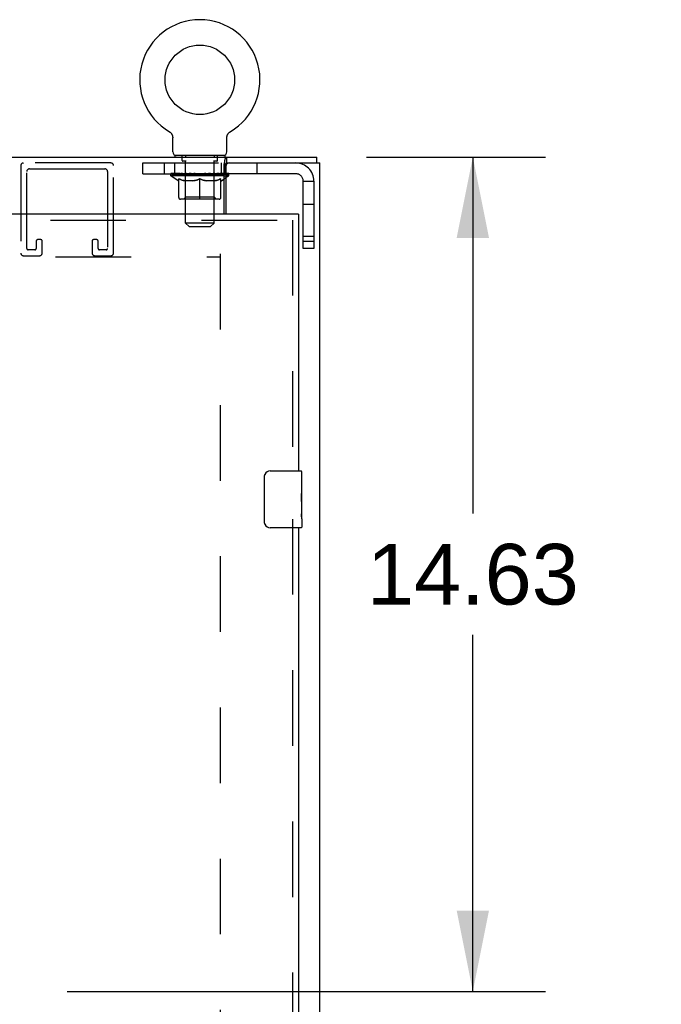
# Model space of a CAD drawing. Header units: inches. Extents: x 0 to 241, y 0 to 156.
# Tile 50 of 70: x 113 to 124, y 100 to 117. Entities that reach past the tile are written whole.
import ezdxf

# ---------------------------------------------------------------- set-up
doc = ezdxf.new("R2010")
doc.units = ezdxf.units.IN
doc.header["$LTSCALE"] = 13.251942
doc.header["$MEASUREMENT"] = 0
doc.linetypes.add('HIDDEN', pattern=[0.2, 0.1, -0.1])
doc.layers.get('0').update_dxf_attribs({"linetype": 'CONTINUOUS'})
for name, color, linetype in [('DEFAULT_2', 8, 'HIDDEN'), ('DIMENSIONS', 7, 'CONTINUOUS'), ('SLAVE_DOOR_ASSEMBLY', 7, 'CONTINUOUS')]:
    doc.layers.add(name, color=color, linetype=linetype)
doc.styles.get("Standard").update_dxf_attribs({"font": 'arial.ttf'})
doc.dimstyles.new('DIMSTYLE_1', dxfattribs={"dimtxt": 1.06299, "dimasz": 1.41732, "dimexe": 0.09, "dimexo": 0.07, "dimgap": 0.0375, "dimtad": 0, "dimtih": 1, "dimtoh": 1, "dimzin": 4, "dimdsep": 46, "dimtxsty": 'Standard', "dimblk": '_FILLED', "dimblk1": '_FILLED', "dimblk2": '_FILLED', "dimcen": 0.09, "dimazin": 1, "dimtfac": 1, "dimtdec": 3, "dimtofl": 0, "dimtmove": 0, "dimatfit": 3, "dimldrblk": '_FILLED', "dimfxl": 0, "dimtolj": 1, "dimtzin": 4, "dimarcsym": 0})

# ---------------------------------------------------------------- blocks, each defined once
blk = doc.blocks.new('_FILLED')
at = {"color": 0, "linetype": 'ByBlock'}
blk.add_solid([(0, 0), (-1, 0.2), (-1, -0.2)], dxfattribs=at)
blk = doc.blocks.new('*D3')
at = {"layer": 'DIMENSIONS', "color": 2, "linetype": 'Continuous'}
for p, q in [((118.901, 114.373), (122.039, 114.373)), ((120.763, 114.373), (120.763, 108.123)), ((120.763, 99.748), (120.763, 105.997)), ((113.651, 99.748), (122.039, 99.748))]:
    blk.add_line(p, q, dxfattribs=at)
at = {"layer": 'DIMENSIONS', "color": 2, "linetype": 'Continuous', "xscale": 1.41732, "yscale": 1.41732, "zscale": 1.41732}
for p, rotation in [((120.763, 114.373), 90), ((120.763, 99.748), 270)]:
    blk.add_blockref('_FILLED', p, dxfattribs=dict(at, rotation=rotation))
at = {"layer": 'DIMENSIONS', "color": 2, "linetype": 'Continuous', "insert": (120.763, 107.592), "char_height": 1.063, "width": 3.71454, "attachment_point": 2, "line_spacing_factor": 0.9}
blk.add_mtext('14.63', dxfattribs=at)
blk = doc.blocks.new('*D19')
at = {"layer": 'DIMENSIONS', "color": 2, "linetype": 'Continuous'}
for p, q in [((112.659, 94.068), (112.659, 91.762)), ((112.659, 93.038), (109.824, 93.038)), ((117.706, 93.038), (120.647, 93.038))]:
    blk.add_line(p, q, dxfattribs=at)
at = {"layer": 'DIMENSIONS', "color": 2, "linetype": 'Continuous', "xscale": 1.41732, "yscale": 1.41732, "zscale": 1.41732}
blk.add_blockref('_FILLED', (112.659, 93.038), dxfattribs=at)
at = {"layer": 'DIMENSIONS', "color": 2, "linetype": 'Continuous', "xscale": 1.41732, "yscale": 1.41732, "zscale": 1.41732, "rotation": 180}
blk.add_blockref('_FILLED', (117.706, 93.038), dxfattribs=at)
at = {"layer": 'DIMENSIONS', "color": 2, "linetype": 'Continuous', "insert": (121.178, 93.569), "char_height": 1.063, "width": 2.88865, "attachment_point": 1, "line_spacing_factor": 0.9}
blk.add_mtext('5.05', dxfattribs=at)

msp = doc.modelspace()

# ---------------------------------------------------------------- linework, layer by layer
at = {"color": 7, "linetype": 'Continuous'}
for p, q in [((115.44, 114.82), (115.44, 114.82)), ((115.44, 114.82), (115.443, 114.818)), ((115.443, 114.818), (115.446, 114.816)), ((115.446, 114.816), (115.447, 114.815)), ((115.447, 114.815), (115.451, 114.812)), ((115.451, 114.812), (115.454, 114.81)), ((115.454, 114.81), (115.458, 114.807)), ((115.458, 114.807), (115.461, 114.804)), ((115.461, 114.804), (115.464, 114.801)), ((115.464, 114.801), (115.467, 114.798)), ((115.467, 114.798), (115.47, 114.795)), ((115.47, 114.795), (115.473, 114.792)), ((115.473, 114.792), (115.476, 114.788)), ((115.476, 114.788), (115.478, 114.785)), ((115.478, 114.785), (115.481, 114.781)), ((115.481, 114.781), (115.483, 114.777)), ((115.483, 114.777), (115.485, 114.774)), ((116.468, 114.774), (116.47, 114.777)), ((116.47, 114.777), (116.472, 114.781)), ((116.472, 114.781), (116.475, 114.785)), ((116.475, 114.785), (116.477, 114.788)), ((116.477, 114.788), (116.48, 114.792)), ((116.48, 114.792), (116.483, 114.795)), ((116.483, 114.795), (116.486, 114.798)), ((116.486, 114.798), (116.489, 114.801)), ((116.489, 114.801), (116.492, 114.804)), ((116.492, 114.804), (116.495, 114.807)), ((116.495, 114.807), (116.499, 114.81)), ((116.499, 114.81), (116.502, 114.812)), ((116.502, 114.812), (116.506, 114.815)), ((116.506, 114.815), (116.507, 114.816)), ((116.506, 114.815), (116.507, 114.816)), ((116.507, 114.816), (116.51, 114.818)), ((116.51, 114.818), (116.513, 114.82)), ((116.513, 114.82), (116.513, 114.82)), ((115.485, 114.774), (115.487, 114.77)), ((115.487, 114.77), (115.489, 114.766)), ((115.489, 114.766), (115.491, 114.762)), ((115.491, 114.762), (115.493, 114.758)), ((115.493, 114.758), (115.494, 114.754)), ((115.494, 114.754), (115.496, 114.75)), ((115.496, 114.75), (115.497, 114.746)), ((115.502, 114.463), (115.502, 114.712)), ((116.452, 114.712), (116.452, 114.716)), ((116.452, 114.463), (116.452, 114.712)), ((116.455, 114.742), (116.456, 114.746)), ((116.456, 114.746), (116.457, 114.75)), ((116.457, 114.75), (116.459, 114.754)), ((116.459, 114.754), (116.46, 114.758)), ((116.46, 114.758), (116.462, 114.762)), ((116.462, 114.762), (116.464, 114.766)), ((116.464, 114.766), (116.466, 114.77)), ((116.466, 114.77), (116.468, 114.774)), ((115.539, 114.403), (115.539, 114.373)), ((116.414, 114.403), (115.539, 114.403)), ((116.414, 114.403), (116.414, 114.373)), ((116.453, 114.269), (116.453, 114.373)), ((116.453, 114.269), (116.495, 114.269)), ((118.029, 114.269), (118.029, 114.373)), ((116.404, 114.046), (116.435, 114.046)), ((116.404, 113.99), (116.435, 114.012)), ((116.415, 114.078), (116.415, 114.081))]:
    msp.add_line(p, q, dxfattribs=at)
at = {"color": 3, "linetype": 'Continuous'}
for p, q in [((47.267, 114.373), (118.029, 114.373)), ((116.495, 114.269), (118.081, 114.269)), ((118.081, 43.611), (118.081, 114.269)), ((116.404, 113.373), (116.404, 114.248)), ((116.435, 114.209), (116.435, 113.373)), ((116.435, 114.081), (116.404, 114.081))]:
    msp.add_line(p, q, dxfattribs=at)
at = {"color": 7, "linetype": 'Continuous'}
for points in [[(115.497, 114.746), (115.498, 114.742), (115.499, 114.737), (115.5, 114.733), (115.5, 114.729), (115.501, 114.724), (115.501, 114.72), (115.501, 114.716), (115.502, 114.712)], [(115.501, 114.72), (115.501, 114.716), (115.502, 114.712)], [(116.452, 114.716), (116.452, 114.72), (116.452, 114.724), (116.453, 114.729), (116.453, 114.733), (116.454, 114.737), (116.455, 114.742)], [(116.452, 114.716), (116.452, 114.72), (116.452, 114.724), (116.453, 114.729), (116.453, 114.733)], [(116.435, 114.244), (116.436, 114.248), (116.437, 114.251), (116.439, 114.255), (116.44, 114.258), (116.441, 114.26), (116.443, 114.263), (116.445, 114.265), (116.446, 114.267), (116.448, 114.268), (116.45, 114.268), (116.452, 114.269), (116.453, 114.269)], [(116.404, 114.197), (116.406, 114.198), (116.408, 114.2), (116.411, 114.201), (116.413, 114.204), (116.416, 114.206), (116.418, 114.209), (116.42, 114.212), (116.422, 114.215), (116.424, 114.218), (116.426, 114.222), (116.427, 114.225), (116.429, 114.229), (116.43, 114.233), (116.432, 114.237), (116.435, 114.244)]]:
    msp.add_lwpolyline(points, dxfattribs=at)
at = {"color": 3, "linetype": 'Continuous'}
for points in [[(116.404, 114.248), (116.405, 114.252), (116.406, 114.255), (116.408, 114.26), (116.409, 114.265), (116.411, 114.271), (116.412, 114.277), (116.413, 114.284), (116.414, 114.29), (116.416, 114.303)], [(116.416, 114.303), (116.417, 114.31), (116.418, 114.316), (116.419, 114.323), (116.42, 114.329), (116.422, 114.335), (116.423, 114.341), (116.425, 114.346), (116.427, 114.351), (116.428, 114.355), (116.43, 114.359), (116.433, 114.362), (116.436, 114.365), (116.438, 114.368), (116.441, 114.37), (116.444, 114.371), (116.448, 114.372), (116.451, 114.373), (116.453, 114.373)]]:
    msp.add_lwpolyline(points, dxfattribs=at)
at = {"color": 7, "linetype": 'Continuous'}
msp.add_circle((115.977, 115.727), 0.609, dxfattribs=at)
for centre, radius, start, end in [((115.977, 115.727), 1.054, 300.3993, 239.6007), ((115.562, 114.463), 0.06, 180, 270), ((116.392, 114.463), 0.06, 270, 360)]:
    msp.add_arc(centre, radius, start, end, dxfattribs=at)
at = {"color": 3, "linetype": 'Continuous'}
msp.add_arc((116.495, 114.209), 0.06, 90, 180, dxfattribs=at)
at = {"color": 7, "linetype": 'Continuous'}
for major_axis, ratio, start_param, end_param in [((0.506, -0.02), 0.046319, 0.525406, 0.568608), ((0.506, -0.015), 0.052395, 0.441442, 0.459894)]:
    msp.add_ellipse((115.977, 114.083), major_axis=major_axis, ratio=ratio, start_param=start_param, end_param=end_param, dxfattribs=at)
at = {"layer": 'DEFAULT_2', "color": 8, "linetype": 'HIDDEN'}
for p, q in [((115.44, 114.82), (115.44, 114.82)), ((115.446, 114.816), (115.447, 114.815)), ((116.513, 114.82), (116.513, 114.82)), ((114.418, 114.269), (112.885, 114.269)), ((114.977, 114.081), (114.977, 114.269)), ((114.977, 114.269), (116.453, 114.269)), ((115.352, 114.269), (115.352, 114.081)), ((115.539, 114.081), (115.539, 114.269)), ((115.667, 114.313), (115.667, 114.393)), ((115.736, 114.303), (115.677, 114.303)), ((115.727, 114.403), (115.727, 114.373)), ((115.728, 113.213), (115.728, 114.293)), ((116.277, 114.303), (116.217, 114.303)), ((116.226, 113.213), (116.226, 114.293)), ((116.227, 114.403), (116.227, 114.373)), ((116.287, 114.313), (116.287, 114.393)), ((116.352, 114.269), (116.352, 114.081)), ((116.414, 114.081), (116.414, 114.269)), ((116.977, 114.269), (116.977, 114.081)), ((112.839, 114.223), (112.839, 112.69)), ((112.943, 112.771), (112.943, 114.119)), ((112.989, 114.165), (114.314, 114.165)), ((114.36, 114.119), (114.36, 112.771)), ((114.464, 112.69), (114.464, 114.223)), ((114.977, 114.081), (116.404, 114.081)), ((115.47, 114.046), (115.47, 114.083)), ((116.404, 114.046), (115.47, 114.046)), ((115.598, 113.956), (115.47, 114.046)), ((115.478, 114.078), (115.478, 114.083)), ((115.485, 114.075), (115.485, 114.078)), ((115.485, 114.075), (116.468, 114.075)), ((115.492, 114.075), (115.492, 114.078)), ((115.493, 114.075), (115.493, 114.078)), ((115.501, 114.078), (115.501, 114.083)), ((115.514, 114.075), (115.514, 114.078)), ((115.515, 114.075), (115.515, 114.078)), ((115.538, 114.078), (115.538, 114.083)), ((115.55, 114.075), (115.55, 114.078)), ((115.552, 114.075), (115.552, 114.078)), ((115.715, 114.077), (115.554, 114.077)), ((115.589, 114.078), (115.589, 114.083)), ((115.59, 114.075), (115.59, 114.077)), ((115.59, 114.075), (115.59, 114.077)), ((115.593, 114.075), (115.593, 114.077)), ((115.598, 113.956), (115.606, 113.956)), ((115.599, 114.075), (115.599, 114.078)), ((115.599, 114.075), (115.599, 114.077)), ((115.601, 114.075), (115.601, 114.078)), ((115.604, 114.075), (115.604, 114.078)), ((115.606, 113.666), (115.606, 113.991)), ((115.607, 114.075), (115.607, 114.077)), ((115.619, 114.075), (115.619, 114.077)), ((115.633, 114.075), (115.633, 114.077)), ((115.634, 114.075), (115.634, 114.08)), ((115.65, 114.075), (115.65, 114.077)), ((115.651, 114.078), (115.651, 114.083)), ((115.659, 114.075), (115.659, 114.078)), ((115.662, 114.075), (115.662, 114.078)), ((115.67, 114.075), (115.67, 114.077)), ((115.679, 114.075), (115.679, 114.081)), ((115.691, 114.075), (115.691, 114.077)), ((115.693, 114.075), (115.693, 114.077)), ((115.715, 114.075), (115.715, 114.077)), ((115.769, 114.077), (115.719, 114.077)), ((115.864, 113.956), (115.72, 113.956)), ((115.723, 114.078), (115.723, 114.083)), ((115.727, 113.668), (115.727, 114.043)), ((115.729, 114.075), (115.729, 114.078)), ((115.733, 114.075), (115.733, 114.078)), ((115.737, 114.075), (115.737, 114.082)), ((115.741, 114.075), (115.741, 114.077)), ((115.749, 114.075), (115.749, 114.077)), ((115.769, 114.075), (115.769, 114.077)), ((115.829, 114.077), (115.781, 114.077)), ((115.798, 114.075), (115.798, 114.077)), ((115.803, 114.078), (115.803, 114.083)), ((115.806, 114.075), (115.806, 114.078)), ((115.808, 114.075), (115.808, 114.082)), ((115.81, 114.075), (115.81, 114.078)), ((115.816, 114.075), (115.816, 114.078)), ((115.829, 114.075), (115.829, 114.077)), ((115.893, 114.077), (115.849, 114.077)), ((115.86, 114.075), (115.86, 114.077)), ((115.885, 114.077), (115.977, 114.083)), ((115.889, 114.078), (115.889, 114.083)), ((115.889, 114.078), (115.889, 114.083)), ((115.889, 114.083), (115.889, 114.083)), ((115.889, 114.075), (115.889, 114.078)), ((115.892, 114.075), (115.892, 114.078)), ((115.893, 114.075), (115.893, 114.078)), ((115.893, 114.075), (115.893, 114.077)), ((115.96, 114.077), (115.921, 114.077)), ((115.926, 114.075), (115.926, 114.077)), ((115.96, 114.075), (115.96, 114.077)), ((115.974, 114.078), (115.974, 114.078)), ((115.974, 114.075), (115.974, 114.078)), ((115.974, 114.075), (115.974, 114.078)), ((115.977, 114.078), (115.977, 114.083)), ((115.977, 113.637), (115.977, 113.991)), ((115.979, 114.075), (115.979, 114.078)), ((115.979, 114.075), (115.979, 114.078)), ((115.979, 114.078), (115.979, 114.078)), ((115.98, 114.077), (116.032, 114.077)), ((115.993, 114.075), (115.993, 114.077)), ((116.006, 114.077), (116.006, 114.081)), ((116.006, 114.081), (116.068, 114.077)), ((116.023, 114.077), (116.023, 114.08)), ((116.027, 114.075), (116.027, 114.077)), ((116.06, 114.075), (116.06, 114.078)), ((116.06, 114.075), (116.06, 114.077)), ((116.06, 114.077), (116.104, 114.077)), ((116.061, 114.075), (116.061, 114.078)), ((116.064, 114.083), (116.064, 114.083)), ((116.064, 114.078), (116.064, 114.083)), ((116.064, 114.078), (116.064, 114.083)), ((116.064, 114.075), (116.064, 114.078)), ((116.233, 113.956), (116.089, 113.956)), ((116.093, 114.075), (116.093, 114.077)), ((116.124, 114.075), (116.124, 114.077)), ((116.124, 114.077), (116.172, 114.077)), ((116.137, 114.075), (116.137, 114.078)), ((116.143, 114.075), (116.143, 114.078)), ((116.145, 114.075), (116.145, 114.082)), ((116.147, 114.075), (116.147, 114.078)), ((116.15, 114.078), (116.15, 114.083)), ((116.155, 114.075), (116.155, 114.077)), ((116.184, 114.075), (116.184, 114.077)), ((116.184, 114.077), (116.234, 114.077)), ((116.204, 114.075), (116.204, 114.077)), ((116.212, 114.075), (116.212, 114.077)), ((116.216, 114.075), (116.216, 114.082)), ((116.22, 114.075), (116.22, 114.078)), ((116.224, 114.075), (116.224, 114.078)), ((116.227, 113.668), (116.227, 114.043)), ((116.23, 114.078), (116.23, 114.083)), ((116.238, 114.075), (116.238, 114.077)), ((116.238, 114.077), (116.399, 114.077)), ((116.26, 114.075), (116.26, 114.077)), ((116.262, 114.075), (116.262, 114.077)), ((116.274, 114.075), (116.274, 114.081)), ((116.283, 114.075), (116.283, 114.077)), ((116.291, 114.075), (116.291, 114.078)), ((116.294, 114.075), (116.294, 114.078)), ((116.302, 114.078), (116.302, 114.083)), ((116.303, 114.075), (116.303, 114.077)), ((116.319, 114.075), (116.319, 114.08)), ((116.32, 114.075), (116.32, 114.077)), ((116.334, 114.075), (116.334, 114.077)), ((116.346, 114.075), (116.346, 114.077)), ((116.347, 113.666), (116.347, 113.991)), ((116.347, 113.956), (116.355, 113.956)), ((116.349, 114.075), (116.349, 114.078)), ((116.352, 114.075), (116.352, 114.078)), ((116.354, 114.075), (116.354, 114.077)), ((116.355, 114.075), (116.355, 114.078)), ((116.355, 113.956), (116.404, 113.99)), ((116.36, 114.075), (116.36, 114.077)), ((116.363, 114.075), (116.363, 114.077)), ((116.363, 114.075), (116.363, 114.077)), ((116.364, 114.078), (116.364, 114.083)), ((116.401, 114.075), (116.401, 114.078)), ((116.403, 114.075), (116.403, 114.078)), ((116.415, 114.081), (116.415, 114.083)), ((117.659, 114.081), (116.435, 114.081)), ((116.435, 114.012), (116.483, 114.046)), ((116.483, 114.046), (116.435, 114.046)), ((116.438, 114.075), (116.438, 114.078)), ((116.439, 114.075), (116.439, 114.078)), ((116.452, 114.078), (116.452, 114.083)), ((116.46, 114.075), (116.46, 114.078)), ((116.461, 114.075), (116.461, 114.078)), ((116.468, 114.075), (116.468, 114.078)), ((116.475, 114.078), (116.475, 114.083)), ((116.483, 114.046), (116.483, 114.083)), ((117.789, 113.951), (117.977, 113.951)), ((117.789, 112.768), (117.789, 113.951)), ((117.977, 113.951), (117.977, 112.768)), ((116.317, 113.637), (115.636, 113.637)), ((115.727, 113.668), (115.695, 113.637)), ((116.227, 113.668), (115.727, 113.668)), ((116.227, 113.668), (116.258, 113.637)), ((117.789, 113.55), (117.977, 113.55)), ((116.226, 113.213), (115.728, 113.213)), ((115.788, 113.153), (115.728, 113.213)), ((115.788, 113.153), (116.166, 113.153)), ((116.166, 113.153), (116.226, 113.213)), ((113.11, 112.902), (113.11, 112.771)), ((113.191, 112.925), (113.133, 112.925)), ((113.214, 112.69), (113.214, 112.902)), ((114.089, 112.902), (114.089, 112.69)), ((114.17, 112.925), (114.112, 112.925)), ((114.193, 112.771), (114.193, 112.902)), ((117.789, 112.988), (117.977, 112.988)), ((117.977, 112.893), (117.789, 112.893)), ((113.087, 112.748), (112.966, 112.748)), ((114.337, 112.748), (114.216, 112.748)), ((117.977, 112.768), (117.789, 112.768)), ((84.294, 112.623), (116.331, 112.623)), ((112.885, 112.644), (113.168, 112.644)), ((114.135, 112.644), (114.418, 112.644)), ((116.331, 112.675), (116.331, 45.205))]:
    msp.add_line(p, q, dxfattribs=at)
for points in [[(115.606, 113.991), (115.627, 113.983), (115.647, 113.976), (115.667, 113.97), (115.687, 113.964), (115.706, 113.96), (115.726, 113.956)], [(115.72, 113.956), (115.701, 113.96), (115.682, 113.965), (115.664, 113.97), (115.645, 113.976), (115.625, 113.983), (115.606, 113.99)], [(115.856, 113.956), (115.876, 113.96), (115.896, 113.965), (115.916, 113.97), (115.936, 113.976), (115.956, 113.983), (115.977, 113.991)], [(115.977, 113.99), (115.957, 113.982), (115.938, 113.976), (115.919, 113.97), (115.901, 113.965), (115.882, 113.96), (115.864, 113.956)], [(115.977, 113.991), (115.997, 113.983), (116.018, 113.976), (116.038, 113.97), (116.058, 113.965), (116.078, 113.96), (116.097, 113.956)], [(116.089, 113.956), (116.071, 113.96), (116.052, 113.965), (116.034, 113.97), (116.015, 113.976), (115.996, 113.983), (115.977, 113.99)], [(116.227, 113.956), (116.247, 113.96), (116.267, 113.965), (116.286, 113.97), (116.306, 113.976), (116.327, 113.983), (116.347, 113.991)], [(116.347, 113.99), (116.327, 113.983), (116.308, 113.976), (116.289, 113.97), (116.27, 113.965), (116.252, 113.96), (116.233, 113.956)]]:
    msp.add_lwpolyline(points, dxfattribs=at)
for centre, radius, start, end in [((112.885, 114.223), 0.046, 90, 180), ((114.418, 114.223), 0.046, 0, 90), ((115.657, 114.393), 0.01, 0, 90), ((115.677, 114.313), 0.01, 180, 270), ((115.718, 114.293), 0.01, 0, 90), ((116.236, 114.293), 0.01, 90, 180), ((116.277, 114.313), 0.01, 270, 360), ((116.297, 114.393), 0.01, 90, 180), ((117.659, 113.951), 0.318, 0, 90), ((112.989, 114.119), 0.046, 90, 180), ((114.314, 114.119), 0.046, 0, 90), ((115.695, 114.043), 0.0318, 0, 90), ((116.258, 114.043), 0.0318, 90, 180), ((117.659, 113.951), 0.13, 0, 90), ((115.636, 113.666), 0.0296, 180, 270), ((116.317, 113.666), 0.0296, 270, 360), ((113.133, 112.902), 0.023, 90, 180), ((113.191, 112.902), 0.023, 0, 90), ((114.112, 112.902), 0.023, 90, 180), ((114.17, 112.902), 0.023, 0, 90), ((112.966, 112.771), 0.023, 180, 270), ((113.087, 112.771), 0.023, 270, 360), ((114.216, 112.771), 0.023, 180, 270), ((114.337, 112.771), 0.023, 270, 360), ((112.885, 112.69), 0.046, 180, 270), ((113.168, 112.69), 0.046, 270, 360), ((114.135, 112.69), 0.046, 180, 270), ((114.418, 112.69), 0.046, 270, 360)]:
    msp.add_arc(centre, radius, start, end, dxfattribs=at)
for centre, major_axis, ratio, start_param, end_param in [((115.977, 114.083), (0.506, 0.005), 0.05963, 2.96643, 3.140963), ((115.454, 114.073), (0.158, 0), 0.060556, 0.430652, 1.470503), ((115.977, 114.083), (0.506, 0), 0.060556, -3.141593, -2.96706), ((115.454, 114.068), (0.158, 0.002), 0.05963, 1.376596, 1.469874), ((115.977, 114.083), (0.506, 0.011), 0.05688, 2.791345, 2.965878), ((115.435, 114.073), (0.158, 0.002), 0.05963, 0.25549, 1.295341), ((115.49, 114.073), (0.158, -0.002), 0.05963, 0.605815, 1.645666), ((115.977, 114.083), (0.506, -0.005), 0.05963, -2.96643, -2.791898), ((115.49, 114.068), (0.158, 0), 0.060556, 1.551758, 1.645036), ((115.435, 114.068), (0.158, 0.003), 0.05688, 1.20151, 1.294789), ((115.491, 114.07), (0.131, 0.001), 0.05963, 1.065228, 1.614276), ((115.475, 114.07), (0.131, 0.003), 0.05688, 0.890143, 1.43919), ((115.521, 114.07), (0.131, 0), 0.060556, 1.240391, 1.789438), ((115.977, 114.083), (0.506, 0.015), 0.052395, 2.616403, 2.790936), ((115.432, 114.073), (0.158, 0.003), 0.05688, 0.080405, 1.120256), ((115.54, 114.073), (0.158, -0.003), 0.05688, 0.7809, 1.820751), ((115.977, 114.083), (0.506, -0.011), 0.05688, -2.791345, -2.616812), ((115.54, 114.068), (0.158, -0.002), 0.05963, 1.72692, 1.820198), ((115.432, 114.068), (0.158, 0.005), 0.052395, 1.026568, 1.119847), ((115.474, 114.07), (0.131, 0.004), 0.052395, 0.715201, 1.264248), ((115.566, 114.07), (0.131, -0.001), 0.05963, 1.415553, 1.9646), ((115.977, 114.083), (0.506, 0.02), 0.046319, 2.441654, 2.616187), ((115.603, 114.073), (0.158, -0.005), 0.052395, 0.955842, 1.995693), ((115.446, 114.073), (0.158, 0.005), 0.052395, -0.094537, 0.945314), ((115.977, 114.083), (0.506, -0.015), 0.052395, -2.616403, -2.44187), ((115.603, 114.068), (0.158, -0.003), 0.05688, 1.902006, 1.995284), ((115.446, 114.068), (0.158, 0.006), 0.046319, 0.851819, 0.945098), ((115.489, 114.07), (0.131, 0.005), 0.046319, 0.540452, 1.089499), ((115.622, 114.07), (0.131, -0.003), 0.05688, 1.590638, 2.139686), ((115.977, 114.083), (0.506, 0.024), 0.038841, 2.267123, 2.441656), ((115.678, 114.073), (0.158, -0.006), 0.046319, 1.130591, 2.170442), ((115.475, 114.073), (0.158, 0.006), 0.046319, -0.269286, 0.770565), ((115.977, 114.083), (0.506, -0.02), 0.046319, -2.441654, -2.267121), ((115.678, 114.068), (0.158, -0.005), 0.052395, 2.076947, 2.170226), ((115.475, 114.068), (0.158, 0.007), 0.038841, 0.677289, 0.770567), ((115.519, 114.07), (0.131, 0.006), 0.038841, 0.365921, 0.914969), ((115.69, 114.07), (0.131, -0.004), 0.052395, 1.76558, 2.314627), ((115.977, 114.083), (0.506, 0.027), 0.030195, 2.09281, 2.267343), ((115.762, 114.073), (0.158, -0.007), 0.038841, 1.305122, 2.344973), ((115.52, 114.073), (0.158, 0.007), 0.038841, -0.443817, 0.596034), ((115.977, 114.083), (0.506, -0.024), 0.038841, -2.267123, -2.092591), ((115.762, 114.068), (0.158, -0.006), 0.046319, 2.251696, 2.344975), ((115.52, 114.068), (0.158, 0.008), 0.030195, 0.502975, 0.596254), ((115.562, 114.07), (0.131, 0.007), 0.030195, 0.191608, 0.740655), ((115.766, 114.07), (0.131, -0.005), 0.046319, 1.940329, 2.489376), ((115.579, 114.073), (0.158, 0.008), 0.030195, -0.61813, 0.421721), ((115.977, 114.083), (0.506, 0.029), 0.020645, 1.918687, 2.09322), ((115.852, 114.073), (0.158, -0.008), 0.030195, 1.479435, 2.519286), ((115.977, 114.083), (0.506, -0.027), 0.030195, -2.09281, -1.918277), ((115.852, 114.068), (0.158, -0.007), 0.038841, 2.426227, 2.519505), ((115.579, 114.068), (0.158, 0.009), 0.020645, 0.328852, 0.422131), ((115.618, 114.07), (0.131, 0.007), 0.020645, 0.017485, 0.566532), ((115.849, 114.07), (0.131, -0.006), 0.038841, 2.11486, 2.663907), ((115.65, 114.073), (0.158, 0.009), 0.020645, -0.792253, 0.247598), ((115.977, 114.083), (0.506, 0.03), 0.010478, 1.744704, 1.919237), ((115.946, 114.073), (0.158, -0.009), 0.020645, 1.653558, 2.693409), ((115.977, 114.083), (0.506, -0.029), 0.020645, -1.918687, -1.744154), ((115.946, 114.068), (0.158, -0.008), 0.030195, 2.60054, 2.693819), ((115.65, 114.068), (0.158, 0.009), 0.010478, 0.154869, 0.248148), ((115.685, 114.07), (0.131, 0.008), 0.010478, 6.126688, 6.675735), ((115.936, 114.07), (0.131, -0.007), 0.030195, 2.289173, 2.83822), ((115.731, 114.073), (0.158, 0.009), 0.010478, -0.966236, -0.000846), ((116.041, 114.073), (0.158, -0.009), 0.010478, 1.827541, 2.867392), ((115.977, 114.083), (0.506, -0.03), 0.010478, 4.538481, 4.720178), ((116.041, 114.068), (0.158, -0.009), 0.020645, 2.774664, 2.867942), ((116.024, 114.07), (0.131, -0.007), 0.020645, 2.463296, 3.012344), ((115.912, 114.073), (0.158, 0.009), 0.010478, 0.274201, 1.314052), ((115.843, 114.07), (0.131, 0.008), 0.010478, -0.000483, 0.504314), ((115.819, 114.068), (0.158, 0.009), 0.010478, 0.099668, 0.192946), ((115.977, 114.083), (0.506, 0.03), 0.010478, -1.571421, -1.396888), ((116.134, 114.068), (0.158, -0.009), 0.010478, 2.74231, 2.948646), ((116.11, 114.07), (0.131, -0.008), 0.010478, 2.637279, 3.14189), ((116.007, 114.073), (0.158, 0.009), 0.020645, 0.448184, 1.488034), ((115.93, 114.07), (0.131, 0.007), 0.020645, 0.129249, 0.678296), ((115.912, 114.068), (0.158, 0.009), 0.020645, 0.273651, 0.366929), ((115.977, 114.083), (0.506, 0.029), 0.020645, -1.397439, -1.222906), ((116.222, 114.073), (0.158, -0.009), 0.010478, -3.140747, -2.175357), ((115.977, 114.083), (0.506, -0.03), 0.010478, 1.222355, 1.396888), ((116.101, 114.073), (0.158, 0.008), 0.030195, 0.622307, 1.662158), ((116.017, 114.07), (0.131, 0.007), 0.030195, 0.303372, 0.852419), ((116.268, 114.07), (0.131, -0.008), 0.010478, 2.749043, 3.29809), ((116.303, 114.073), (0.158, -0.009), 0.020645, 2.893995, 3.933846), ((116.007, 114.068), (0.158, 0.008), 0.030195, 0.447774, 0.541052), ((116.303, 114.068), (0.158, -0.009), 0.010478, 2.893445, 2.986723), ((115.977, 114.083), (0.506, 0.027), 0.030195, -1.223315, -1.048783), ((115.977, 114.083), (0.506, -0.029), 0.020645, 1.048373, 1.222906), ((116.191, 114.073), (0.158, 0.007), 0.038841, 0.79662, 1.836471), ((116.104, 114.07), (0.131, 0.006), 0.038841, 0.477686, 1.026733), ((116.335, 114.07), (0.131, -0.007), 0.020645, 2.57506, 3.124108), ((116.275, 114.073), (0.158, 0.006), 0.046319, 0.971151, 2.011002), ((116.374, 114.073), (0.158, -0.008), 0.030195, 2.719872, 3.759723), ((116.101, 114.068), (0.158, 0.007), 0.038841, 0.622087, 0.715366), ((116.374, 114.068), (0.158, -0.009), 0.020645, 2.719462, 2.812741), ((115.977, 114.083), (0.506, 0.024), 0.038841, -1.049002, -0.874469), ((115.977, 114.083), (0.506, -0.027), 0.030195, 0.87425, 1.048783), ((116.187, 114.07), (0.131, 0.005), 0.046319, 0.652216, 1.201263), ((116.35, 114.073), (0.158, 0.005), 0.052395, 1.1459, 2.185751), ((116.391, 114.07), (0.131, -0.007), 0.030195, 2.400937, 2.949985), ((116.433, 114.073), (0.158, -0.007), 0.038841, 2.545558, 3.585409), ((116.263, 114.07), (0.131, 0.004), 0.052395, 0.826965, 1.376012), ((116.191, 114.068), (0.158, 0.006), 0.046319, 0.796618, 0.889896), ((116.433, 114.068), (0.158, -0.008), 0.030195, 2.545339, 2.638617), ((116.413, 114.073), (0.158, 0.003), 0.05688, 1.320842, 2.360692), ((115.977, 114.083), (0.506, 0.02), 0.046319, -0.874471, -0.699939), ((115.977, 114.083), (0.506, -0.024), 0.038841, 0.699936, 0.874469), ((116.478, 114.073), (0.158, -0.006), 0.046319, 2.371028, 3.410879), ((116.434, 114.07), (0.131, -0.006), 0.038841, 2.226624, 2.775671), ((116.463, 114.073), (0.158, 0.002), 0.05963, 1.495927, 2.535778), ((116.331, 114.07), (0.131, 0.003), 0.05688, 1.001907, 1.550954), ((116.507, 114.073), (0.158, -0.005), 0.052395, 2.196279, 3.23613), ((116.464, 114.07), (0.131, -0.005), 0.046319, 2.052093, 2.601141), ((116.275, 114.068), (0.158, 0.005), 0.052395, 0.971367, 1.064645), ((116.499, 114.073), (0.158, 0), 0.060556, 1.671089, 2.71094), ((116.478, 114.068), (0.158, -0.007), 0.038841, 2.371026, 2.464304), ((116.521, 114.073), (0.158, -0.003), 0.05688, 2.021337, 3.061188), ((115.977, 114.083), (0.506, 0.015), 0.052395, -0.699723, -0.52519), ((115.977, 114.083), (0.506, -0.02), 0.046319, 6.851794, 6.983124), ((116.518, 114.073), (0.158, -0.002), 0.05963, 1.846251, 2.886102), ((116.387, 114.07), (0.131, 0.001), 0.05963, 1.176993, 1.72604), ((116.479, 114.07), (0.131, -0.004), 0.052395, 1.877344, 2.426392), ((116.432, 114.07), (0.131, 0), 0.060556, 1.352155, 1.901202), ((116.478, 114.07), (0.131, -0.003), 0.05688, 1.702402, 2.25145), ((116.462, 114.07), (0.131, -0.001), 0.05963, 1.527317, 2.076364), ((116.35, 114.068), (0.158, 0.003), 0.05688, 1.146309, 1.239587), ((116.507, 114.068), (0.158, -0.006), 0.046319, 2.196495, 2.289773), ((115.977, 114.083), (0.506, 0.011), 0.05688, -0.524781, -0.350248), ((115.977, 114.083), (0.506, -0.015), 0.052395, 0.459894, 0.52519), ((115.977, 114.083), (0.506, -0.015), 0.052395, 0.350657, 0.441442), ((116.413, 114.068), (0.158, 0.002), 0.05963, 1.321394, 1.414673), ((116.521, 114.068), (0.158, -0.005), 0.052395, 2.021746, 2.115024), ((115.977, 114.083), (0.506, 0.005), 0.05963, -0.349695, -0.175162), ((115.977, 114.083), (0.506, -0.011), 0.05688, 0.175715, 0.350248), ((116.463, 114.068), (0.158, 0), 0.060556, 1.496556, 1.589835), ((116.518, 114.068), (0.158, -0.003), 0.05688, 1.846804, 1.940083), ((116.499, 114.068), (0.158, -0.002), 0.05963, 1.671719, 1.764997), ((115.977, 114.083), (0.506, 0), 0.060556, -0.174533, 0), ((115.977, 114.083), (0.506, -0.005), 0.05963, 0.000629, 0.175162)]:
    msp.add_ellipse(centre, major_axis=major_axis, ratio=ratio, start_param=start_param, end_param=end_param, dxfattribs=at)
at = {"layer": 'SLAVE_DOOR_ASSEMBLY', "color": 3, "linetype": 'Continuous'}
for p, q in [((117.706, 113.373), (110.706, 113.373)), ((117.706, 113.269), (117.706, 108.873)), ((117.706, 107.873), (117.706, 89.251))]:
    msp.add_line(p, q, dxfattribs=at)
at = {"layer": 'SLAVE_DOOR_ASSEMBLY', "color": 8, "linetype": 'HIDDEN'}
for p, q in [((110.706, 113.269), (117.706, 113.269)), ((117.602, 113.269), (117.602, 108.718)), ((117.602, 108.028), (117.602, 89.096))]:
    msp.add_line(p, q, dxfattribs=at)
at = {"layer": 'SLAVE_DOOR_ASSEMBLY', "color": 7, "linetype": 'Continuous'}
for p, q in [((117.706, 113.373), (117.706, 113.269)), ((117.111, 107.973), (117.111, 108.773)), ((117.211, 108.873), (117.751, 108.873)), ((117.766, 108.294), (117.766, 108.858)), ((117.766, 108.719), (117.759, 108.719)), ((117.759, 108.719), (117.759, 108.488)), ((117.766, 108.551), (117.759, 108.551)), ((117.766, 108.488), (117.759, 108.488)), ((117.766, 108.452), (117.76, 108.452)), ((117.766, 108.258), (117.759, 108.258)), ((117.759, 108.258), (117.759, 108.121)), ((117.764, 108.319), (117.762, 108.341)), ((117.764, 108.321), (117.766, 108.321)), ((117.766, 108.034), (117.766, 108.291)), ((117.76, 108.09), (117.766, 108.09)), ((117.766, 108.034), (117.766, 107.888)), ((117.751, 107.873), (117.211, 107.873))]:
    msp.add_line(p, q, dxfattribs=at)
for points in [[(117.111, 108.773), (117.111, 108.779), (117.111, 108.785), (117.112, 108.792), (117.114, 108.798), (117.115, 108.803), (117.117, 108.809)], [(117.762, 108.341), (117.761, 108.352), (117.76, 108.364), (117.76, 108.377), (117.759, 108.389), (117.759, 108.402), (117.759, 108.415), (117.759, 108.428), (117.759, 108.441), (117.76, 108.453), (117.76, 108.465), (117.761, 108.477)], [(117.766, 108.291), (117.765, 108.3), (117.765, 108.309), (117.764, 108.319)], [(117.76, 108.085), (117.76, 108.094), (117.759, 108.103), (117.759, 108.112), (117.759, 108.121)], [(117.763, 108.061), (117.762, 108.068), (117.761, 108.076), (117.76, 108.085)], [(117.766, 108.034), (117.765, 108.037), (117.765, 108.042), (117.764, 108.047), (117.763, 108.061)], [(117.117, 107.937), (117.115, 107.942), (117.114, 107.948), (117.112, 107.954), (117.111, 107.96), (117.111, 107.967), (117.111, 107.973)]]:
    msp.add_lwpolyline(points, dxfattribs=at)
for centre, radius, start, end in [((117.211, 108.773), 0.1, 90, 158.7946), ((117.751, 108.858), 0.015, 0, 90), ((117.211, 107.973), 0.1, 201.1999, 270), ((117.751, 107.888), 0.015, 270, 360)]:
    msp.add_arc(centre, radius, start, end, dxfattribs=at)
msp.add_ellipse((117.503, 108.457), major_axis=(0.263, 0), ratio=0.432808, start_param=0, end_param=0.179988, dxfattribs=at)

# ---------------------------------------------------------------- dimensions: what is measured, and where the dimension line sits
at = {"layer": 'DIMENSIONS', "color": 2, "linetype": 'Continuous'}
for base, p1, p2, angle, picture, middle in [((120.763449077, 99.747950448), (118.83065638, 114.372950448), (113.58078138, 99.747950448), 270, '*D3', (120.808612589, 107.054518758)), ((112.659, 93.038), (117.706, 113.269), (112.659, 91.692), 180, '*D19', (122.623, 93.032))]:
    dim = msp.add_linear_dim(base=base, p1=p1, p2=p2, angle=angle, text='<>\\P[]', dimstyle='DIMSTYLE_1', dxfattribs=at)
    dim.commit()
    dim.dimension.update_dxf_attribs({"geometry": picture, "text_midpoint": middle, "dimtype": 160})

doc.saveas('drawing.dxf')
